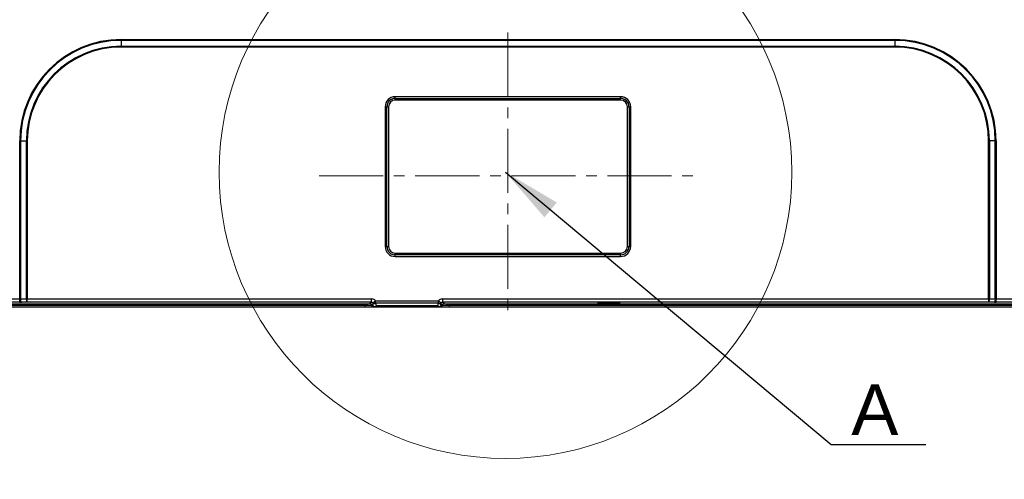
# Model space of a CAD drawing. Header units: millimetres. Extents: x -1086 to 4901, y 927 to 9917.
# Tile 51 of 85: x -496 to -204, y 9201 to 9338. Entities that reach past the tile are written whole.
import ezdxf

# ---------------------------------------------------------------- set-up
doc = ezdxf.new("R2010")
doc.units = ezdxf.units.MM
doc.header["$PDSIZE"] = -1
doc.linetypes.add('CENTER2', pattern=[28.575, 19.05, -3.175, 3.175, -3.175])
for name, color, linetype, lineweight in [('3中心线层', 1, 'CENTER2', 15), ('7标注层', 6, 'Continuous', 15), ('尺寸线', 6, 'Continuous', 13)]:
    doc.layers.add(name, color=color, linetype=linetype, lineweight=lineweight)
doc.styles.add('ARIAL', font='arial.ttf')
doc.styles.add('PC_TEXTSTYLE', font='gbenor.shx', dxfattribs={"width": 0.8, "bigfont": 'gbcbig.shx'})
doc.dimstyles.new(')CCC-35A1', dxfattribs={"dimscale": 20, "dimtxt": 1.5, "dimasz": 2.5, "dimexe": 1.2, "dimexo": 0, "dimgap": 0.5, "dimtad": 1, "dimzin": 12, "dimdsep": 46, "dimtxsty": 'ARIAL', "dimcen": 0.5, "dimclrd": 6, "dimclre": 6, "dimclrt": 6, "dimadec": 3, "dimazin": 3, "dimtfac": 1, "dimtmove": 0, "dimatfit": 3, "dimfxl": 1, "dimlwd": 13, "dimlwe": 13, "dimarcsym": 0})
doc.dimstyles.new('副本 GB_LINEAR', dxfattribs={"dimtxt": 3.5, "dimasz": 3.5, "dimexe": 1, "dimexo": 0, "dimgap": 1.5, "dimtad": 0, "dimtih": 1, "dimtoh": 1, "dimdsep": 46, "dimtxsty": 'PC_TEXTSTYLE', "dimcen": 0, "dimclrd": 256, "dimclrt": 6, "dimadec": 0, "dimazin": 2, "dimtp": 0.1, "dimtm": 0.1, "dimtfac": 0.71, "dimtdec": 3, "dimtmove": 0, "dimatfit": 3, "dimfxl": 1, "dimtzin": 12, "dimarcsym": 0})

# ---------------------------------------------------------------- blocks, each defined once
blk = doc.blocks.new('*D7')
at = {"layer": '7标注层', "color": 6, "lineweight": 13}
for p, q in [((-621.32, 9282.4), (-621.32, 9138.41)), ((-81.32, 9282.4), (-81.32, 9138.41)), ((-583.82, 9156.41), (-118.82, 9156.41))]:
    blk.add_line(p, q, dxfattribs=at)
at = {"layer": '7标注层', "color": 6}
for points in [[(-583.82, 9162.66), (-583.82, 9150.16), (-621.32, 9156.41)], [(-118.82, 9150.16), (-118.82, 9162.66), (-81.32, 9156.41)]]:
    blk.add_solid(points, dxfattribs=at)
at = {"layer": 'Defpoints', "color": 0}
for p in [(-621.32, 9282.4), (-81.32, 9282.4), (-81.32, 9156.41)]:
    blk.add_point(p, dxfattribs=at)
at = {"layer": '7标注层', "color": 6, "insert": (-351.32, 9178.33), "char_height": 22.5, "attachment_point": 5, "style": 'ARIAL'}
blk.add_mtext('540 [21.26][21.26]', dxfattribs=at)

msp = doc.modelspace()

# ---------------------------------------------------------------- linework, layer by layer
at = {"color": 7, "linetype": 'Continuous', "lineweight": 25}
for p, q in [((-466.285, 9331.647), (-466.285, 9331.89)), ((-466.285, 9331.89), (-236.285, 9331.89)), ((-466.285, 9331.647), (-466.285, 9329.886)), ((-236.285, 9331.647), (-466.285, 9331.647)), ((-236.285, 9331.647), (-236.285, 9331.89)), ((-236.285, 9331.647), (-236.285, 9329.886)), ((-466.285, 9329.886), (-466.285, 9329.644)), ((-466.285, 9329.886), (-236.285, 9329.886)), ((-236.285, 9329.644), (-466.285, 9329.644)), ((-236.285, 9329.886), (-236.285, 9329.644)), ((-317.785, 9314.892), (-384.785, 9314.892)), ((-384.785, 9314.392), (-384.785, 9314.892)), ((-384.785, 9314.392), (-317.785, 9314.392)), ((-384.785, 9313.892), (-384.785, 9314.392)), ((-317.785, 9313.892), (-384.785, 9313.892)), ((-317.785, 9314.392), (-317.785, 9314.892)), ((-317.785, 9313.892), (-317.785, 9314.392)), ((-387.785, 9311.892), (-387.785, 9270.392)), ((-387.785, 9311.892), (-387.285, 9311.892)), ((-387.285, 9270.392), (-387.285, 9311.892)), ((-387.285, 9311.892), (-386.785, 9311.892)), ((-386.785, 9311.892), (-386.785, 9270.392)), ((-315.785, 9311.892), (-315.285, 9311.892)), ((-315.785, 9270.392), (-315.785, 9311.892)), ((-315.285, 9311.892), (-315.285, 9270.392)), ((-315.285, 9311.892), (-314.785, 9311.892)), ((-314.785, 9270.392), (-314.785, 9311.892)), ((-496.166, 9301.767), (-496.409, 9301.767)), ((-496.409, 9254.759), (-496.409, 9301.767)), ((-496.166, 9301.767), (-494.405, 9301.767)), ((-496.166, 9301.767), (-496.166, 9254.76)), ((-494.405, 9301.767), (-494.162, 9301.767)), ((-494.405, 9254.772), (-494.405, 9301.767)), ((-494.162, 9301.767), (-494.162, 9254.772)), ((-208.166, 9301.767), (-208.409, 9301.767)), ((-208.409, 9254.772), (-208.409, 9301.767)), ((-208.166, 9301.767), (-208.166, 9254.772)), ((-206.405, 9301.767), (-208.166, 9301.767)), ((-206.405, 9254.76), (-206.405, 9301.767)), ((-206.405, 9301.767), (-206.162, 9301.767)), ((-206.162, 9301.767), (-206.162, 9254.759)), ((-387.785, 9270.392), (-387.285, 9270.392)), ((-387.285, 9270.392), (-386.785, 9270.392)), ((-315.785, 9270.392), (-315.285, 9270.392)), ((-315.285, 9270.392), (-314.785, 9270.392)), ((-384.785, 9267.892), (-384.785, 9268.392)), ((-384.785, 9268.392), (-317.785, 9268.392)), ((-384.785, 9267.392), (-384.785, 9267.892)), ((-317.785, 9267.892), (-384.785, 9267.892)), ((-384.785, 9267.392), (-317.785, 9267.392)), ((-317.785, 9267.892), (-317.785, 9268.392)), ((-317.785, 9267.392), (-317.785, 9267.892)), ((-583.743, 9252.427), (-393.828, 9252.427)), ((-536.221, 9252.866), (-393.828, 9252.866)), ((-534.647, 9253.339), (-393.828, 9253.339)), ((-506.162, 9254.759), (-496.409, 9254.759)), ((-496.409, 9253.759), (-506.162, 9253.759)), ((-501.285, 9252.392), (-393.954, 9252.392)), ((-496.409, 9253.759), (-496.409, 9254.759)), ((-496.166, 9254.76), (-494.405, 9254.772)), ((-494.162, 9253.772), (-495.923, 9253.761)), ((-494.405, 9254.772), (-494.162, 9254.772)), ((-494.162, 9254.772), (-391.802, 9254.772)), ((-494.162, 9253.772), (-494.162, 9254.772)), ((-391.802, 9253.772), (-494.162, 9253.772)), ((-393.828, 9253.339), (-393.828, 9252.866)), ((-393.828, 9252.866), (-393.828, 9252.427)), ((-392.329, 9253.377), (-391.802, 9253.772)), ((-391.335, 9253.248), (-391.81, 9252.892)), ((-391.81, 9252.892), (-391.338, 9252.892)), ((-391.802, 9253.772), (-391.802, 9254.772)), ((-391.494, 9252.427), (-391.011, 9252.427)), ((-391.41, 9253.584), (-390.628, 9254.206)), ((-391.387, 9252.392), (-371.183, 9252.392)), ((-391.011, 9252.427), (-371.56, 9252.427)), ((-390.628, 9253.499), (-390.628, 9254.206)), ((-390.628, 9254.206), (-371.943, 9254.206)), ((-371.943, 9253.499), (-390.628, 9253.499)), ((-390.353, 9252.831), (-372.218, 9252.831)), ((-371.943, 9253.499), (-371.943, 9254.206)), ((-371.943, 9254.206), (-371.161, 9253.584)), ((-371.56, 9252.427), (-371.077, 9252.427)), ((-370.761, 9252.892), (-371.236, 9253.248)), ((-371.233, 9252.892), (-370.761, 9252.892)), ((-370.769, 9254.772), (-370.769, 9253.772)), ((-370.769, 9254.772), (-208.409, 9254.772)), ((-208.409, 9253.772), (-370.769, 9253.772)), ((-370.769, 9253.772), (-370.242, 9253.377)), ((-368.743, 9253.339), (-118.828, 9253.339)), ((-368.743, 9253.339), (-368.743, 9252.866)), ((-368.743, 9252.866), (-368.743, 9252.427)), ((-368.743, 9252.866), (-118.828, 9252.866)), ((-368.743, 9252.427), (-118.828, 9252.427)), ((-368.617, 9252.392), (-351.285, 9252.392)), ((-351.285, 9252.392), (-351.285, 9252.427)), ((-351.285, 9252.392), (-201.285, 9252.392)), ((-208.409, 9254.772), (-208.166, 9254.772)), ((-208.409, 9254.772), (-208.409, 9253.772)), ((-206.647, 9253.761), (-208.409, 9253.772)), ((-208.166, 9254.772), (-206.405, 9254.76)), ((-206.162, 9253.759), (-206.162, 9254.759)), ((-206.162, 9254.759), (-196.409, 9254.759)), ((-196.409, 9253.759), (-206.162, 9253.759))]:
    msp.add_line(p, q, dxfattribs=at)
at = {"color": 2, "linetype": 'Continuous', "lineweight": 18}
msp.add_circle((-352.011, 9292.467), 85.118, dxfattribs=at)
at = {"color": 7, "linetype": 'Continuous', "lineweight": 25}
for centre, radius, start, end in [((-466.285, 9301.767), 30.123, 90, 180), ((-466.285, 9301.767), 29.881, 90, 180), ((-236.285, 9301.767), 30.123, 0, 90), ((-236.285, 9301.767), 29.881, 0, 90), ((-466.285, 9301.767), 28.119, 90, 180), ((-466.285, 9301.767), 27.877, 90, 180), ((-236.285, 9301.767), 28.119, 0, 90), ((-236.285, 9301.767), 27.877, 0, 90), ((-384.785, 9311.892), 3, 90, 180), ((-384.785, 9311.892), 2.5, 90, 180), ((-384.785, 9311.892), 2, 90, 180), ((-317.785, 9311.892), 3, 0, 90), ((-317.785, 9311.892), 2.5, 0, 90), ((-317.785, 9311.892), 2, 0, 90), ((-384.785, 9270.392), 3, 180, 270), ((-384.785, 9270.392), 2.5, 180, 270), ((-384.785, 9270.392), 2, 180, 270), ((-317.785, 9270.392), 3, 270, 0), ((-317.785, 9270.392), 2.5, 270, 0), ((-317.785, 9270.392), 2, 270, 0), ((-494.888, 9254.541), 1.297, 170.27057, 217.00447), ((-493.127, 9254.553), 1.297, 170.27057, 217.00447), ((-392.329, 9252.877), 0.5, 0.89174, 89.93107), ((-391.329, 9252.892), 0.5, 180.8287, 248.4113), ((-391.31, 9252.892), 0.5, 179.99077, 248.41157), ((-390.955, 9254.133), 0.713, 230.32153, 297.25097), ((-371.616, 9254.133), 0.713, 242.74903, 309.67847), ((-371.261, 9252.892), 0.5, 291.58843, 0.00923), ((-371.242, 9252.892), 0.5, 291.5887, 359.1713), ((-370.241, 9252.877), 0.5, 90.06893, 179.10826), ((-209.444, 9254.553), 1.297, 322.99553, 9.72943), ((-207.683, 9254.541), 1.297, 322.99553, 9.72943)]:
    msp.add_arc(centre, radius, start, end, dxfattribs=at)
for centre, major_axis, ratio, start_param, end_param in [((-496.409, 9254.811), (1, 0), 0.0523718, 4.712389, 4.9573676), ((-496.409, 9253.812), (2, 0), 0.0261859, 4.712389, 4.9573676), ((-393.828, 9253.378), (1.5, 0), 0.0261859, 4.712389, 6.2482787), ((-392.309, 9252.892), (1.423, 0.474), 0.1109949, 5.0192919, 5.0339326), ((-391.803, 9253.271), (1.201, 0.901), 0.9990488, 0.0285877, 0.9269237), ((-391.803, 9253.271), (0.402, 0.301), 0.9952637, 0.0285877, 0.9269237), ((-391.837, 9253.246), (0.268, 0.487), 0.8765142, 5.1648448, 5.8363915), ((-391.837, 9252.539), (0.72, 1.379), 0.9561968, 5.3660882, 5.8478543), ((-370.734, 9252.539), (-0.72, 1.379), 0.9561968, 0.435331, 0.9170971), ((-370.768, 9253.271), (1.201, -0.901), 0.9990488, 2.2146689, 3.113005), ((-370.734, 9253.246), (-0.268, 0.487), 0.8765142, 0.4467938, 1.1183405), ((-370.768, 9253.271), (0.402, -0.301), 0.9952637, 2.2146689, 3.113005), ((-370.262, 9252.892), (1.423, -0.474), 0.1109949, 4.3908453, 4.405486), ((-368.743, 9253.378), (1.5, 0), 0.0261859, 3.1764992, 4.712389), ((-206.162, 9253.812), (2, 0), 0.0261859, 4.4674103, 4.712389), ((-206.162, 9254.811), (1, 0), 0.0523718, 4.4674103, 4.712389)]:
    msp.add_ellipse(centre, major_axis=major_axis, ratio=ratio, start_param=start_param, end_param=end_param, dxfattribs=at)
msp.add_ellipse((-321.285, 9253.497), major_axis=(3.4, 0), ratio=0.0261859, dxfattribs=at)
for points, knots in [([(-393.828, 9252.866), (-393.57, 9252.866), (-393.317, 9252.866), (-392.961, 9252.867), (-392.846, 9252.868), (-392.633, 9252.869), (-392.533, 9252.87), (-392.254, 9252.873), (-392.105, 9252.875), (-391.898, 9252.88), (-391.838, 9252.882), (-391.829, 9252.885)], [0, 0, 0, 0, 0.25, 0.25, 0.375, 0.375, 0.5, 0.5, 0.75, 0.75, 1, 1, 1, 1]), ([(-393.828, 9252.427), (-393.567, 9252.427), (-393.045, 9252.427), (-392.358, 9252.427), (-391.854, 9252.427), (-391.707, 9252.427), (-391.644, 9252.427)], [0, 0, 0, 0, 0.2672581, 0.5345176, 0.8017176, 1, 1, 1, 1]), ([(-391.338, 9252.892), (-391.337, 9253.007), (-391.336, 9253.123), (-391.335, 9253.239), (-391.335, 9253.242), (-391.335, 9253.245), (-391.335, 9253.248)], [0, 0, 0, 0, 0.00035326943, 0.00035326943, 0.00035326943, 0.00036258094, 0.00036258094, 0.00036258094, 0.00036258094]), ([(-391.017, 9252.429), (-391.105, 9252.465), (-391.183, 9252.524), (-391.268, 9252.639), (-391.292, 9252.681), (-391.318, 9252.754), (-391.325, 9252.78), (-391.335, 9252.834), (-391.338, 9252.863), (-391.338, 9252.892)], [0, 0, 0, 0, 0.5, 0.5, 0.75, 0.75, 0.875, 0.875, 1, 1, 1, 1]), ([(-391.017, 9252.429), (-390.903, 9252.46), (-390.79, 9252.509), (-390.623, 9252.609), (-390.568, 9252.647), (-390.459, 9252.732), (-390.404, 9252.78), (-390.353, 9252.831)], [0, 0, 0, 0, 0.5, 0.5, 0.75, 0.75, 1, 1, 1, 1]), ([(-371.554, 9252.429), (-371.668, 9252.46), (-371.781, 9252.509), (-371.948, 9252.609), (-372.003, 9252.647), (-372.112, 9252.732), (-372.167, 9252.78), (-372.218, 9252.831)], [0, 0, 0, 0, 0.5, 0.5, 0.75, 0.75, 1, 1, 1, 1]), ([(-371.233, 9252.892), (-371.233, 9252.835), (-371.244, 9252.779), (-371.278, 9252.683), (-371.302, 9252.639), (-371.388, 9252.524), (-371.466, 9252.465), (-371.554, 9252.429)], [0, 0, 0, 0, 0.25, 0.25, 0.5, 0.5, 1, 1, 1, 1]), ([(-371.233, 9252.892), (-371.234, 9253.007), (-371.235, 9253.123), (-371.236, 9253.239), (-371.236, 9253.242), (-371.236, 9253.245), (-371.236, 9253.248)], [0, 0, 0, 0, 0.00035326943, 0.00035326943, 0.00035326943, 0.00036258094, 0.00036258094, 0.00036258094, 0.00036258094]), ([(-370.926, 9252.427), (-370.918, 9252.427), (-370.863, 9252.427), (-370.518, 9252.427), (-369.928, 9252.427), (-369.29, 9252.427), (-368.887, 9252.427), (-368.743, 9252.427)], [0, 0, 0, 0, 0.0438226, 0.3127526, 0.5817472, 0.8508284, 1, 1, 1, 1]), ([(-370.742, 9252.885), (-370.737, 9252.883), (-370.72, 9252.882), (-370.662, 9252.88), (-370.622, 9252.878), (-370.518, 9252.876), (-370.454, 9252.875), (-370.308, 9252.873), (-370.226, 9252.872), (-369.948, 9252.869), (-369.728, 9252.868), (-369.257, 9252.866), (-369.001, 9252.866), (-368.743, 9252.866)], [0, 0, 0, 0, 0.125, 0.125, 0.25, 0.25, 0.375, 0.375, 0.5, 0.5, 0.75, 0.75, 1, 1, 1, 1])]:
    msp.add_open_spline(points, degree=3, knots=knots, dxfattribs=at)
for points in [[(-391.513, 9252.427), (-391.507, 9252.427), (-391.5, 9252.427), (-391.494, 9252.427)], [(-391.017, 9252.429), (-391.015, 9252.428), (-391.013, 9252.428), (-391.011, 9252.427)], [(-371.554, 9252.429), (-371.556, 9252.428), (-371.558, 9252.428), (-371.56, 9252.427)], [(-371.077, 9252.427), (-371.071, 9252.427), (-371.064, 9252.427), (-371.058, 9252.427)]]:
    msp.add_open_spline(points, degree=3, dxfattribs=at)
at = {"layer": '3中心线层'}
for p, q in [((-351.285, 9333.935), (-351.285, 9248.848)), ((-407.409, 9291.392), (-295.162, 9291.392))]:
    msp.add_line(p, q, dxfattribs=at)

# ---------------------------------------------------------------- texts
at = {"layer": '尺寸线', "lineweight": 15, "insert": (-249.203, 9229.352), "char_height": 15, "width": 21.88105, "attachment_point": 1, "style": 'ARIAL'}
msp.add_mtext('A', dxfattribs=at)

# ---------------------------------------------------------------- dimensions: what is measured, and where the dimension line sits
at = {"layer": '7标注层'}
dim = msp.add_linear_dim(base=(-81.316, 9156.406), p1=(-621.316, 9282.402), p2=(-81.316, 9282.402), text='<>[21.26]', dimstyle=')CCC-35A1', override={"dimscale": 15}, dxfattribs=at)
dim.commit()
dim.dimension.update_dxf_attribs({"geometry": '*D7', "text_midpoint": (-351.316, 9178.325)})

# ---------------------------------------------------------------- leaders
at = {"layer": '7标注层', "annotation_type": 0, "has_hookline": 1, "hookline_direction": 0}
msp.add_leader([(-352.011, 9292.467), (-255.188, 9211.443), (-235.512, 9211.443)], dimstyle='副本 GB_LINEAR', override={"dimscale": 5, "dimtad": 1}, dxfattribs=at)

doc.saveas('drawing.dxf')
